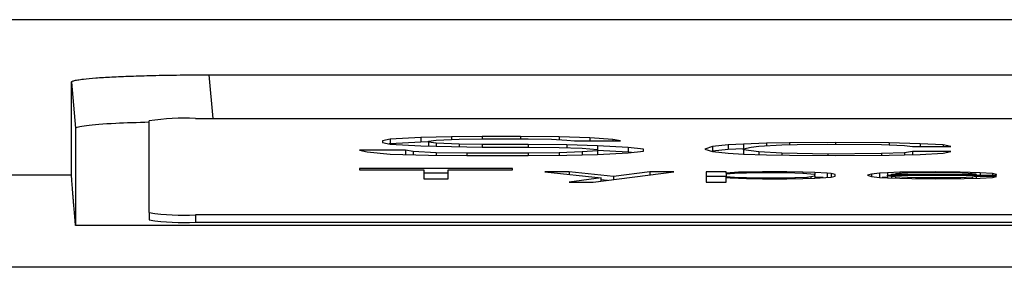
# Model space of a CAD drawing. Header units: millimetres. Extents: x 0 to 2235, y 0 to 1727.
# Tile 16 of 60: x 727 to 770, y 627 to 638. Entities that reach past the tile are written whole.
import ezdxf

# ---------------------------------------------------------------- set-up
doc = ezdxf.new("R2010")
doc.units = ezdxf.units.MM
doc.header["$LTSCALE"] = 2

msp = doc.modelspace()

# ---------------------------------------------------------------- linework, layer by layer
for p, q in [((1045.512, 637.992), (550.525, 637.992)), ((735.651, 635.599), (860.446, 635.599)), ((735.816, 633.706), (735.651, 635.599)), ((729.674, 631.241), (729.674, 635.287)), ((729.674, 635.287), (729.849, 633.283)), ((733.049, 629.624), (733.049, 633.602)), ((735.049, 633.706), (861.049, 633.706)), ((729.849, 633.283), (729.849, 629.066)), ((744.833, 632.876), (743.5, 632.805)), ((746.167, 632.912), (744.833, 632.876)), ((744.833, 632.876), (744.833, 632.676)), ((747.5, 632.93), (746.167, 632.912)), ((746.167, 632.912), (746.167, 632.793)), ((749.167, 632.93), (747.5, 632.93)), ((747.5, 632.93), (747.5, 632.823)), ((750.833, 632.912), (749.167, 632.93)), ((749.167, 632.93), (749.167, 632.823)), ((752.167, 632.858), (750.833, 632.912)), ((750.833, 632.912), (750.833, 632.787)), ((743.5, 632.805), (743.167, 632.734)), ((743.167, 632.734), (743.167, 632.662)), ((743.167, 632.662), (743.5, 632.591)), ((743.5, 632.605), (743.467, 632.598)), ((743.5, 632.805), (743.5, 632.605)), ((744.833, 632.676), (743.5, 632.605)), ((743.5, 632.591), (744.833, 632.52)), ((745.167, 632.685), (744.833, 632.676)), ((744.833, 632.52), (746.167, 632.484)), ((745.167, 632.716), (745.5, 632.769)), ((745.167, 632.68), (745.167, 632.716)), ((745.5, 632.627), (745.167, 632.68)), ((745.167, 632.68), (745.167, 632.511)), ((745.5, 632.769), (746.5, 632.805)), ((746.5, 632.591), (745.5, 632.627)), ((745.5, 632.627), (745.5, 632.502)), ((746.167, 632.484), (747.5, 632.466)), ((746.5, 632.805), (747.5, 632.823)), ((747.5, 632.573), (746.5, 632.591)), ((746.5, 632.591), (746.5, 632.48)), ((747.5, 632.823), (749.5, 632.823)), ((749.5, 632.573), (747.5, 632.573)), ((747.5, 632.573), (747.5, 632.466)), ((747.5, 632.466), (749.5, 632.466)), ((749.5, 632.823), (750.5, 632.805)), ((751.167, 632.555), (749.5, 632.573)), ((749.5, 632.573), (749.5, 632.466)), ((749.5, 632.466), (750.833, 632.448)), ((750.5, 632.805), (751.167, 632.769)), ((750.833, 632.448), (751.833, 632.413)), ((751.167, 632.769), (751.5, 632.734)), ((752.5, 632.52), (751.167, 632.555)), ((751.167, 632.555), (751.167, 632.437)), ((751.5, 632.734), (753.5, 632.734)), ((753.167, 632.787), (752.167, 632.858)), ((752.167, 632.858), (752.167, 632.734)), ((753.833, 632.448), (752.5, 632.52)), ((752.5, 632.52), (752.5, 632.359)), ((753.5, 632.734), (753.167, 632.787)), ((753.167, 632.787), (753.167, 632.734)), ((754.5, 632.377), (753.833, 632.448)), ((753.833, 632.448), (753.833, 632.249)), ((757.5, 632.484), (757.167, 632.377)), ((758.167, 632.555), (757.5, 632.484)), ((757.5, 632.484), (757.5, 632.284)), ((758.833, 632.591), (758.167, 632.555)), ((758.167, 632.555), (758.167, 632.356)), ((759.833, 632.627), (758.833, 632.591)), ((758.833, 632.591), (758.833, 632.395)), ((758.833, 632.395), (759.167, 632.466)), ((759.167, 632.466), (759.5, 632.502)), ((759.5, 632.502), (760.5, 632.555)), ((760.833, 632.644), (759.833, 632.627)), ((759.833, 632.627), (759.833, 632.52)), ((760.5, 632.555), (761.167, 632.573)), ((762.833, 632.662), (760.833, 632.644)), ((760.833, 632.644), (760.833, 632.564)), ((761.167, 632.573), (762.5, 632.591)), ((762.5, 632.591), (764.833, 632.573)), ((765.167, 632.644), (762.833, 632.662)), ((762.833, 632.662), (762.833, 632.588)), ((764.833, 632.573), (765.833, 632.538)), ((766.5, 632.609), (765.167, 632.644)), ((765.167, 632.644), (765.167, 632.561)), ((765.833, 632.538), (766.167, 632.484)), ((766.167, 632.484), (767.833, 632.484)), ((767.5, 632.555), (766.5, 632.609)), ((766.5, 632.609), (766.5, 632.484)), ((767.833, 632.484), (767.5, 632.555)), ((767.5, 632.555), (767.5, 632.484)), ((744.167, 632.324), (742.167, 632.324)), ((742.167, 632.324), (742.5, 632.253)), ((742.5, 632.253), (743.5, 632.163)), ((743.5, 632.163), (745.167, 632.11)), ((744.5, 632.27), (744.167, 632.324)), ((744.167, 632.324), (744.167, 632.142)), ((745.5, 632.217), (744.5, 632.27)), ((744.5, 632.27), (744.5, 632.131)), ((745.167, 632.11), (746.833, 632.092)), ((746.833, 632.199), (745.5, 632.217)), ((745.5, 632.217), (745.5, 632.106)), ((749.5, 632.199), (746.833, 632.199)), ((746.833, 632.199), (746.833, 632.092)), ((746.833, 632.092), (749.5, 632.092)), ((750.833, 632.217), (749.5, 632.199)), ((749.5, 632.199), (749.5, 632.092)), ((749.5, 632.092), (751.167, 632.11)), ((751.833, 632.253), (750.833, 632.217)), ((750.833, 632.217), (750.833, 632.106)), ((751.167, 632.11), (752.5, 632.146)), ((751.833, 632.413), (752.5, 632.359)), ((752.5, 632.306), (751.833, 632.253)), ((751.833, 632.253), (751.833, 632.128)), ((752.5, 632.359), (752.5, 632.306)), ((753.833, 632.249), (752.5, 632.32)), ((752.5, 632.306), (752.5, 632.146)), ((752.5, 632.146), (753.833, 632.217)), ((753.833, 632.217), (754.5, 632.288)), ((753.982, 632.233), (753.833, 632.249)), ((754.5, 632.288), (754.5, 632.377)), ((757.167, 632.377), (757.5, 632.27)), ((757.5, 632.284), (757.478, 632.277)), ((758.167, 632.356), (757.5, 632.284)), ((757.5, 632.27), (758.167, 632.199)), ((758.833, 632.391), (758.167, 632.356)), ((758.167, 632.199), (758.833, 632.163)), ((758.833, 632.342), (758.833, 632.395)), ((759.5, 632.253), (758.833, 632.342)), ((758.833, 632.342), (758.833, 632.163)), ((758.833, 632.163), (759.833, 632.128)), ((760.5, 632.199), (759.5, 632.253)), ((759.5, 632.253), (759.5, 632.14)), ((759.833, 632.128), (760.833, 632.11)), ((762.5, 632.163), (760.5, 632.199)), ((760.5, 632.199), (760.5, 632.116)), ((760.833, 632.11), (762.833, 632.092)), ((764.833, 632.181), (762.5, 632.163)), ((762.5, 632.163), (762.5, 632.095)), ((762.833, 632.092), (765.167, 632.11)), ((765.833, 632.217), (764.833, 632.181)), ((764.833, 632.181), (764.833, 632.107)), ((765.167, 632.11), (766.5, 632.146)), ((766.167, 632.27), (765.833, 632.217)), ((765.833, 632.217), (765.833, 632.128)), ((767.833, 632.27), (766.167, 632.27)), ((766.167, 632.27), (766.167, 632.137)), ((766.5, 632.146), (767.5, 632.199)), ((767.5, 632.199), (767.833, 632.27)), ((729.674, 631.241), (548.307, 631.241)), ((748.817, 631.529), (742.167, 631.529)), ((742.167, 631.529), (742.167, 631.482)), ((742.167, 631.482), (744.967, 631.482)), ((744.967, 631.482), (744.967, 631.089)), ((746.017, 631.329), (744.967, 631.329)), ((746.017, 631.089), (746.017, 631.482)), ((746.017, 631.482), (748.817, 631.482)), ((748.817, 631.482), (748.817, 631.529)), ((750.217, 631.389), (752.667, 631.127)), ((751.267, 631.389), (750.217, 631.389)), ((753.192, 631.192), (751.267, 631.389)), ((751.267, 631.389), (751.267, 631.277)), ((752.317, 630.94), (755.817, 631.389)), ((754.767, 631.389), (753.192, 631.192)), ((753.192, 631.192), (753.192, 631.052)), ((755.817, 631.389), (754.767, 631.389)), ((754.767, 631.389), (754.767, 631.254)), ((758.092, 631.389), (757.217, 631.389)), ((757.217, 631.389), (757.217, 630.94)), ((758.092, 631.189), (757.217, 631.189)), ((758.092, 631.333), (758.092, 631.389)), ((758.267, 631.351), (758.092, 631.333)), ((758.092, 631.333), (758.092, 631.286)), ((758.442, 631.314), (758.092, 631.286)), ((758.092, 631.286), (758.092, 631.192)), ((758.092, 631.192), (758.442, 631.164)), ((758.092, 631.146), (758.092, 631.192)), ((758.617, 631.37), (758.267, 631.351)), ((758.267, 631.351), (758.267, 631.3)), ((758.967, 631.333), (758.442, 631.314)), ((758.442, 631.164), (758.967, 631.146)), ((758.442, 631.164), (758.442, 631.118)), ((758.967, 631.379), (758.617, 631.37)), ((758.617, 631.37), (758.617, 631.32)), ((759.667, 631.389), (758.967, 631.379)), ((758.967, 631.379), (758.967, 631.333)), ((759.667, 631.342), (758.967, 631.333)), ((760.717, 631.389), (759.667, 631.389)), ((759.667, 631.389), (759.667, 631.342)), ((760.717, 631.342), (759.667, 631.342)), ((761.417, 631.379), (760.717, 631.389)), ((760.717, 631.389), (760.717, 631.342)), ((761.417, 631.323), (760.717, 631.342)), ((761.067, 631.146), (761.592, 631.164)), ((761.942, 631.361), (761.417, 631.379)), ((761.417, 631.379), (761.417, 631.323)), ((761.767, 631.295), (761.417, 631.323)), ((761.592, 631.164), (761.767, 631.183)), ((761.592, 631.164), (761.592, 631.105)), ((761.942, 631.267), (761.767, 631.295)), ((761.767, 631.183), (761.942, 631.211)), ((761.767, 631.183), (761.767, 631.111)), ((762.467, 631.333), (761.942, 631.361)), ((761.942, 631.361), (761.942, 631.267)), ((761.942, 631.211), (761.942, 631.267)), ((761.942, 631.211), (761.942, 631.118)), ((761.942, 631.118), (762.642, 631.164)), ((762.303, 631.142), (761.942, 631.161)), ((762.642, 631.314), (762.467, 631.333)), ((762.467, 631.333), (762.467, 631.153)), ((762.817, 631.277), (762.642, 631.314)), ((762.642, 631.314), (762.642, 631.164)), ((762.642, 631.164), (762.817, 631.202)), ((762.817, 631.202), (762.817, 631.277)), ((764.392, 631.295), (764.217, 631.239)), ((764.217, 631.239), (764.392, 631.183)), ((764.742, 631.333), (764.392, 631.295)), ((764.392, 631.295), (764.392, 631.183)), ((764.392, 631.183), (764.742, 631.146)), ((765.092, 631.351), (764.742, 631.333)), ((764.742, 631.333), (764.742, 631.146)), ((765.617, 631.37), (765.092, 631.351)), ((765.092, 631.351), (765.092, 631.239)), ((765.092, 631.22), (765.092, 631.239)), ((765.092, 631.239), (769.817, 631.239)), ((765.267, 631.192), (765.092, 631.22)), ((765.092, 631.22), (765.092, 631.127)), ((765.267, 631.286), (765.442, 631.305)), ((765.267, 631.277), (765.267, 631.286)), ((765.267, 631.277), (768.942, 631.277)), ((765.267, 631.277), (765.267, 631.239)), ((765.442, 631.174), (765.267, 631.192)), ((765.267, 631.192), (765.267, 631.121)), ((765.967, 631.333), (765.442, 631.305)), ((765.967, 631.146), (765.442, 631.174)), ((765.442, 631.174), (765.442, 631.114)), ((766.142, 631.379), (765.617, 631.37)), ((765.617, 631.37), (765.617, 631.314)), ((766.317, 631.342), (765.967, 631.333)), ((767.192, 631.389), (766.142, 631.379)), ((766.142, 631.379), (766.142, 631.337)), ((767.017, 631.351), (766.317, 631.342)), ((768.067, 631.342), (767.017, 631.351)), ((768.242, 631.379), (767.192, 631.389)), ((767.192, 631.389), (767.192, 631.35)), ((768.592, 631.323), (768.067, 631.342)), ((769.117, 631.351), (768.242, 631.379)), ((768.242, 631.379), (768.242, 631.336)), ((768.942, 631.295), (768.592, 631.323)), ((768.942, 631.183), (768.767, 631.155)), ((768.942, 631.277), (768.942, 631.295)), ((768.942, 631.277), (768.942, 631.239)), ((769.817, 631.183), (768.942, 631.183)), ((768.942, 631.183), (768.942, 631.113)), ((769.642, 631.314), (769.117, 631.351)), ((769.117, 631.351), (769.117, 631.239)), ((769.817, 631.277), (769.642, 631.314)), ((769.642, 631.314), (769.642, 631.239)), ((769.642, 631.146), (769.817, 631.183)), ((769.817, 631.239), (769.817, 631.277)), ((744.967, 631.089), (746.017, 631.089)), ((752.667, 631.127), (751.267, 630.94)), ((751.267, 630.94), (752.317, 630.94)), ((752.667, 630.985), (752.667, 631.127)), ((752.934, 631.019), (752.667, 631.046)), ((757.217, 630.94), (758.092, 630.94)), ((758.092, 630.94), (758.092, 631.146)), ((758.092, 631.146), (758.267, 631.127)), ((758.267, 631.127), (758.617, 631.108)), ((758.617, 631.108), (758.967, 631.099)), ((758.967, 631.146), (759.667, 631.136)), ((758.967, 631.146), (758.967, 631.099)), ((758.967, 631.099), (759.667, 631.089)), ((759.667, 631.136), (760.367, 631.136)), ((759.667, 631.136), (759.667, 631.089)), ((759.667, 631.089), (760.717, 631.089)), ((760.367, 631.136), (761.067, 631.146)), ((760.367, 631.136), (760.367, 631.089)), ((760.717, 631.089), (761.417, 631.099)), ((761.067, 631.146), (761.067, 631.094)), ((761.417, 631.099), (761.942, 631.118)), ((764.742, 631.146), (765.092, 631.127)), ((765.092, 631.152), (764.86, 631.139)), ((765.092, 631.127), (765.617, 631.108)), ((765.617, 631.108), (766.142, 631.099)), ((766.317, 631.136), (765.967, 631.146)), ((765.967, 631.146), (765.967, 631.102)), ((766.142, 631.099), (767.192, 631.089)), ((767.017, 631.127), (766.317, 631.136)), ((766.317, 631.136), (766.317, 631.097)), ((768.242, 631.136), (767.017, 631.127)), ((767.017, 631.127), (767.017, 631.091)), ((767.192, 631.089), (768.417, 631.099)), ((768.767, 631.155), (768.242, 631.136)), ((768.242, 631.136), (768.242, 631.097)), ((768.417, 631.099), (769.117, 631.118)), ((768.767, 631.155), (768.767, 631.108)), ((769.117, 631.118), (769.642, 631.146)), ((733.049, 629.624), (733.049, 629.304)), ((861.049, 629.519), (735.049, 629.519)), ((735.049, 629.519), (735.049, 629.2)), ((866.249, 629.066), (729.849, 629.066)), ((735.049, 629.2), (861.049, 629.2)), ((1047.793, 627.247), (548.307, 627.247))]:
    msp.add_line(p, q)
for centre, start, end in [((734.55, 624.074), 87.0366, 98.9552), ((734.55, 639.152), 261.0448, 272.9634), ((734.55, 638.832), 261.0448, 272.9634)]:
    msp.add_arc(centre, 9.645, start, end)
for points, knots in [([(729.674, 635.287), (729.676, 635.293), (729.68, 635.306), (729.713, 635.325), (729.767, 635.343), (729.843, 635.362), (729.94, 635.38), (730.058, 635.398), (730.289, 635.427), (730.703, 635.466), (731.399, 635.509), (732.231, 635.546), (733.048, 635.57), (733.778, 635.584), (734.389, 635.593), (735.015, 635.599), (735.438, 635.599), (735.651, 635.599)], [0, 0, 0, 0, 0.038981, 0.077597, 0.115989, 0.154299, 0.192671, 0.231248, 0.270171, 0.385067, 0.500041, 0.614901, 0.72991, 0.797729, 0.864839, 0.932007, 1, 1, 1, 1]), ([(729.849, 633.283), (729.872, 633.304), (729.92, 633.346), (730.408, 633.423), (731.363, 633.505), (732.537, 633.54), (733.049, 633.555)], [0, 0, 0, 0, 0.189988, 0.374787, 0.727527, 1, 1, 1, 1]), ([(729.849, 629.066), (729.841, 629.15), (729.827, 629.317), (729.808, 629.554), (729.789, 629.777), (729.772, 629.986), (729.756, 630.178), (729.742, 630.356), (729.729, 630.517), (729.717, 630.661), (729.707, 630.79), (729.698, 630.902), (729.691, 630.998), (729.685, 631.077), (729.68, 631.142), (729.676, 631.19), (729.674, 631.225), (729.674, 631.236), (729.674, 631.241)], [0, 0, 0, 0, 0.068613, 0.136405, 0.203378, 0.269532, 0.334869, 0.39939, 0.463095, 0.525987, 0.588067, 0.649335, 0.709794, 0.769445, 0.828289, 0.886329, 0.943565, 1, 1, 1, 1])]:
    msp.add_open_spline(points, degree=3, knots=knots)

doc.saveas('drawing.dxf')
